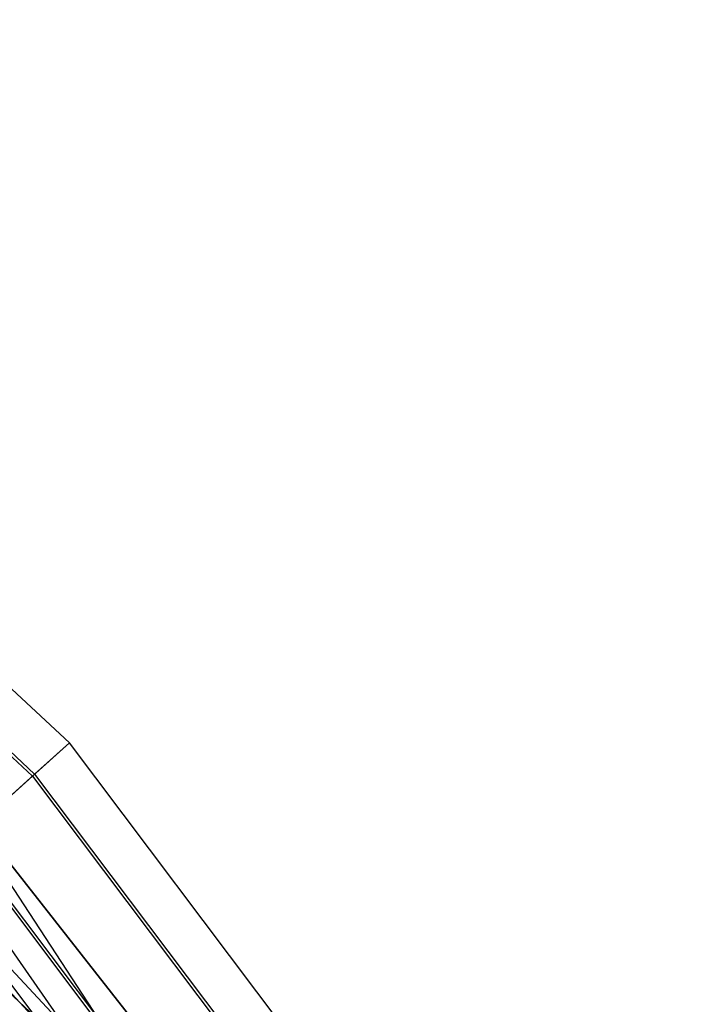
# Model space of a CAD drawing. Extents: x 5.4 to 34.8, y -14.7 to 14.7.
# Tile 251 of 251: x 31 to 32.6, y 9.2 to 11.6. Entities that reach past the tile are written whole.
import ezdxf

# ---------------------------------------------------------------- set-up
doc = ezdxf.new("R2010")
doc.units = 0
doc.header["$LTSCALE"] = 2.54
doc.layers.get('0').update_dxf_attribs({"color": 13, "linetype": 'CONTINUOUS'})

# ---------------------------------------------------------------- blocks, each defined once
blk = doc.blocks.new('BOHO_S_PM_7777_STL')
at = {"color": 0}
for p, q in [((31.071, 9.8586, 7.6533), (29.1927, 11.6101, 7.6533)), ((31.071, 9.8586, 7.6533), (29.1927, 11.6101, 7.6533)), ((29.1231, 11.521, 7.8575), (30.987, 9.7829, 7.8575)), ((29.1231, 11.521, 7.8575), (30.987, 9.7829, 7.8575)), ((29.1186, 11.5152, 7.4533), (30.9815, 9.778, 7.4533)), ((29.1186, 11.5152, 7.4533), (30.9815, 9.778, 7.4533)), ((31.0253, 9.149, 12.1533), (30.1613, 10.0896, 12.1533)), ((31.0253, 9.149, 12.1533), (30.1613, 10.0896, 12.1533)), ((30.9815, 9.778, 7.4533), (31.071, 9.8586, 7.6533)), ((30.9815, 9.778, 7.4533), (31.071, 9.8586, 7.6533)), ((30.987, 9.7829, 7.8575), (31.071, 9.8586, 7.6533)), ((30.987, 9.7829, 7.8575), (31.071, 9.8586, 7.6533)), ((32.6166, 7.8075, 7.6533), (31.071, 9.8586, 7.6533)), ((32.6166, 7.8075, 7.6533), (31.071, 9.8586, 7.6533)), ((32.1692, 7.9856, 10.1567), (30.7322, 9.8147, 10.1567)), ((30.7322, 9.8147, 9.9567), (32.0025, 7.8751, 9.9567)), ((30.7322, 9.8147, 9.9567), (32.0025, 7.8751, 9.9567)), ((30.7322, 9.8147, 9.9567), (32.1692, 7.9856, 9.9567)), ((30.7322, 9.8147, 9.9567), (32.1692, 7.9856, 9.9567)), ((30.7322, 9.8147, 9.9567), (32.1692, 7.9856, 10.1567)), ((30.7322, 9.8147, 9.9567), (32.1692, 7.9856, 10.1567)), ((32.1692, 7.9856, 10.1567), (30.7322, 9.8147, 10.1567)), ((30.9815, 9.778, 7.4533), (30.8081, 9.6218, 7.4575)), ((30.9815, 9.778, 7.4533), (30.8081, 9.6218, 7.4575)), ((30.8135, 9.6268, 7.8618), (30.987, 9.7829, 7.8575)), ((30.8135, 9.6268, 7.8618), (30.987, 9.7829, 7.8575)), ((30.9815, 9.778, 7.4533), (32.5145, 7.7437, 7.4533)), ((30.9815, 9.778, 7.4533), (32.5145, 7.7437, 7.4533)), ((30.987, 9.7829, 7.8575), (32.5207, 7.7476, 7.8575)), ((30.987, 9.7829, 7.8575), (32.5207, 7.7476, 7.8575)), ((32.1692, 7.9856, 10.1567), (30.5854, 9.6789, 10.1567)), ((32.1692, 7.9856, 10.1567), (30.5854, 9.6789, 10.1567)), ((30.8081, 9.6218, 7.4575), (32.3165, 7.62, 7.4575)), ((30.8081, 9.6218, 7.4575), (32.3165, 7.62, 7.4575)), ((32.3228, 7.6239, 7.8618), (30.8135, 9.6268, 7.8618)), ((32.3228, 7.6239, 7.8618), (30.8135, 9.6268, 7.8618)), ((31.1471, 9.0473, 11.2955), (30.556, 9.5987, 10.3822)), ((31.1471, 9.0473, 11.2955), (30.556, 9.5987, 10.3822)), ((30.7241, 9.5462, 7.6618), (32.2207, 7.5602, 7.6618)), ((30.7241, 9.5462, 7.6618), (32.2207, 7.5602, 7.6618)), ((30.8036, 9.5388, 10.5407), (31.1471, 9.0473, 11.2955)), ((30.8036, 9.5388, 10.5407), (31.1471, 9.0473, 11.2955))]:
    blk.add_line(p, q, dxfattribs=at)

msp = doc.modelspace()

# ---------------------------------------------------------------- block references
at = {"color": 0}
msp.add_blockref('BOHO_S_PM_7777_STL', (0, 0), dxfattribs=at)

doc.saveas('drawing.dxf')
